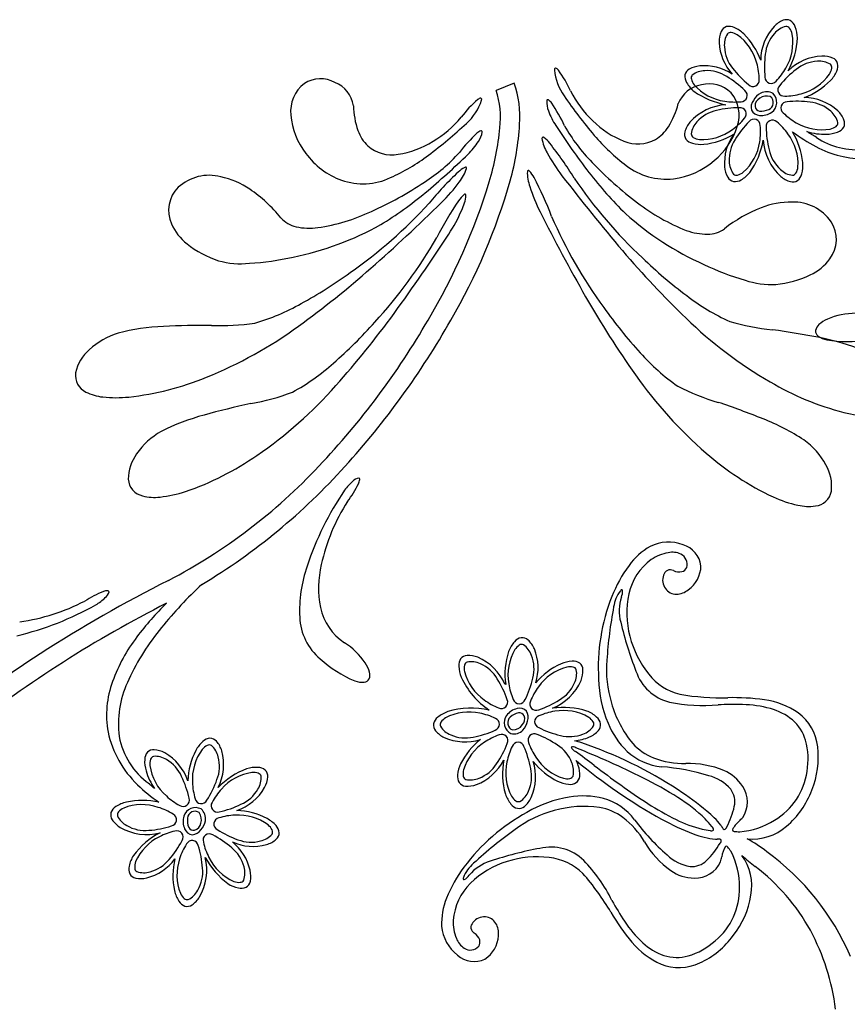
# Model space of a CAD drawing. Extents: x -4 to 4, y -4.07 to 4.07.
# Tile 14 of 40: x 0.73 to 1.71, y -2.62 to -1.45. Entities that reach past the tile are written whole.
import ezdxf

# ---------------------------------------------------------------- set-up
doc = ezdxf.new("R2010")
doc.units = 0

msp = doc.modelspace()

# ---------------------------------------------------------------- linework, layer by layer
at = {"color": 7, "linetype": 'CONTINUOUS'}
msp.add_line((1.310657, -1.527051), (1.289372, -1.535869), dxfattribs=at)
for centre, radius, start, end in [((1.640433, -1.480769), 0.030065, 111.928588, 136.888093), ((1.633075, -1.462417), 0.010294, 63.140425, 112.08258), ((1.630502, -1.465004), 0.01381, 19.309156, 58.461531), ((1.583601, -1.477931), 0.030065, 156.928957, 181.888461), ((1.565422, -1.470158), 0.010294, 108.137682, 157.080056), ((1.565432, -1.473807), 0.01381, 64.308882, 103.46059), ((1.55482, -1.498111), 0.040325, 46.485327, 65.69162), ((1.662985, -1.500964), 0.060334, 137.52372, 179.148254), ((1.605813, -1.474685), 0.040323, 1.483752, 20.690728), ((1.612515, -1.47665), 0.059006, 182.206595, 222.445498), ((1.523151, -1.529162), 0.084662, 20.099775, 45.411842), ((1.555695, -1.469564), 0.090519, 331.612265, 357.418442), ((1.678019, -1.555824), 0.060751, 92.623057, 134.643432), ((1.67623, -1.525185), 0.030065, 66.930156, 91.889886), ((1.684003, -1.507006), 0.010294, 18.13988, 67.083348), ((1.360425, -1.511319), 0.00196, 108.813378, 192.518395), ((1.422613, -1.50522), 0.064433, 185.811489, 215.111833), ((1.358468, -1.514908), 0.005603, 31.807363, 76.322286), ((1.258276, -1.589748), 0.13064, 24.050865, 36.546595), ((1.523086, -1.519666), 0.010293, 119.167673, 168.111579), ((1.532793, -1.536891), 0.030065, 94.362178, 119.321456), ((1.535996, -1.567003), 0.06034, 56.87089, 95.220012), ((1.65605, -1.496404), 0.040324, 316.485213, 335.691734), ((1.680354, -1.507016), 0.013811, 334.308388, 373.460319), ((1.081679, -1.558259), 0.036136, 61.987084, 122.113184), ((1.086147, -1.558681), 0.034658, 7.705694, 68.851949), ((1.526715, -1.519278), 0.01381, 172.791394, 211.942879), ((1.625003, -1.464742), 0.084655, 290.098823, 315.41338), ((1.087829, -1.560584), 0.041564, 127.597225, 186.126303), ((1.195089, -1.567916), 0.09958, 352.999417, 378.772782), ((1.200361, -1.567007), 0.11731, 355.522633, 379.913531), ((1.494634, -1.476307), 0.131631, 207.215085, 226.445501), ((1.537649, -1.563571), 0.034658, 98.432657, 159.579338), ((1.54972, -1.506082), 0.040326, 210.560278, 229.765889), ((1.579128, -1.457791), 0.096583, 234.958763, 259.449358), ((1.542101, -1.564144), 0.036137, 45.171715, 105.297602), ((1.609687, -1.552742), 0.015284, 59.426288, 117.362358), ((1.352902, -1.645706), 0.130637, 130.737595, 143.233554), ((1.211206, -1.527082), 0.064431, 312.172195, 341.473215), ((1.271643, -1.550651), 0.005603, 90.961042, 135.475303), ((1.270524, -1.546719), 0.00196, 334.766479, 418.472296), ((1.375006, -1.549798), 0.025619, 176.255608, 203.409333), ((1.350667, -1.548207), 0.001228, 58.805305, 176.188263), ((1.344816, -1.557928), 0.012574, 33.450759, 58.942797), ((1.854667, -1.208322), 0.588661, 214.563425, 220.291581), ((1.53559, -1.565058), 0.041565, 341.157801, 399.686665), ((1.604766, -1.555664), 0.013433, 142.922596, 195.080497), ((1.613816, -1.559224), 0.022949, 119.077782, 149.465963), ((1.606122, -1.554213), 0.010126, 116.886664, 182.647556), ((1.609807, -1.556555), 0.014059, 72.252547, 126.004855), ((1.608871, -1.550214), 0.008772, 291.767362, 413.473465), ((1.607056, -1.549901), 0.014654, 306.180483, 404.759704), ((1.653195, -1.604573), 0.060338, 47.525672, 89.147102), ((1.216271, -1.551476), 0.095812, 181.529728, 199.34916), ((1.426689, -1.533757), 0.079633, 199.223577, 213.341249), ((1.219508, -1.645575), 0.165489, 24.245446, 34.855455), ((1.412303, -1.527901), 0.095813, 327.935048, 345.75448), ((1.565854, -1.615569), 0.062982, 94.016092, 138.084701), ((1.601944, -1.554084), 0.011347, 206.567595, 266.720415), ((1.602388, -1.553996), 0.006418, 186.121255, 260.346803), ((1.60302, -1.538972), 0.021419, 265.42589, 295.153374), ((1.673393, -1.582018), 0.030065, 21.930444, 46.889948), ((1.131757, -1.557794), 0.085561, 184.844515, 217.85841), ((1.147318, -1.48303), 0.131624, 300.83898, 320.070079), ((1.479349, -1.496553), 0.106465, 224.898815, 248.802192), ((1.603604, -1.544408), 0.021131, 263.725726, 304.943519), ((1.691744, -1.574659), 0.010294, 333.140097, 382.082908), ((1.170253, -1.567642), 0.047038, 199.341756, 226.040474), ((0.855031, -1.142281), 0.588767, 306.993194, 312.720205), ((1.275491, -1.595621), 0.012574, 108.340866, 133.832905), ((1.271924, -1.58485), 0.001228, 351.098898, 468.480811), ((0.971735, -1.550031), 0.323587, 343.1294, 354.676636), ((1.002521, -1.557652), 0.315336, 344.342178, 356.634302), ((2.122244, -1.080094), 0.910059, 213.133583, 217.416058), ((1.543091, -1.481005), 0.19788, 209.225046, 225.00727), ((1.453633, -1.553799), 0.047038, 301.243505, 327.942223), ((1.541802, -1.593074), 0.030064, 139.364361, 164.323413), ((1.493352, -1.552666), 0.085563, 309.425742, 342.439412), ((1.562767, -1.630633), 0.090187, 5.953983, 30.575078), ((1.775018, -1.403633), 0.225664, 233.382097, 241.699395), ((0.940902, -2.769295), 1.384535, 58.294231, 58.836706), ((1.678718, -1.514368), 0.073361, 253.082368, 271.407429), ((1.689157, -1.572085), 0.013811, 289.3076, 328.459976), ((1.157768, -1.50614), 0.106463, 278.482334, 302.385937), ((1.378433, -1.708696), 0.165486, 132.429488, 143.039497), ((1.200946, -1.554022), 0.079633, 313.944825, 328.062269), ((1.247832, -1.581044), 0.025618, 323.873523, 351.027474), ((1.345032, -1.59246), 0.001293, 34.473685, 184.626082), ((1.389522, -1.585405), 0.046335, 188.888407, 211.669738), ((1.327707, -1.617716), 0.031836, 37.749322, 54.71403), ((1.585531, -1.436158), 0.236037, 220.354444, 233.022687), ((1.457547, -1.555747), 0.043406, 247.380835, 298.158646), ((1.522759, -1.587758), 0.010293, 164.16811, 213.109827), ((1.525051, -1.584918), 0.013811, 217.789565, 256.941495), ((1.52661, -1.515104), 0.084853, 275.903024, 301.416792), ((1.618458, -1.621901), 0.058734, 144.167039, 184.107249), ((1.518262, -1.581048), 0.0884, 324.053622, 351.230848), ((1.668856, -1.590557), 0.063351, 183.590879, 227.987746), ((1.717629, -1.517308), 0.088862, 236.47842, 275.345413), ((1.679475, -1.547396), 0.040324, 271.484982, 290.69173), ((1.166006, -1.56868), 0.043406, 229.125868, 279.903679), ((1.04378, -1.845821), 0.396038, 31.359974, 38.695453), ((1.531986, -1.559321), 0.040325, 255.560196, 274.76649), ((1.727194, -1.490924), 0.126136, 242.027523, 270.027848), ((1.137807, -1.556411), 0.091225, 216.212507, 249.956007), ((1.067495, -1.42387), 0.236017, 294.261324, 306.93048), ((1.099013, -1.476944), 0.197876, 302.277245, 318.059697), ((0.622251, -0.958312), 0.91015, 309.868222, 314.15024), ((1.513011, -1.524058), 0.184077, 207.737719, 217.739333), ((1.487755, -1.549986), 0.091226, 277.328766, 311.072265), ((1.266855, -1.655274), 0.031836, 117.169915, 134.134623), ((1.210222, -1.614561), 0.046333, 320.215116, 342.997128), ((1.253269, -1.627825), 0.001293, 347.268227, 497.41875), ((1.327733, -1.631793), 0.001293, 23.745538, 173.899519), ((1.306012, -1.653385), 0.031836, 27.027266, 43.991747), ((1.709084, -1.331481), 0.421145, 223.418884, 233.199291), ((1.490976, -1.563427), 0.077498, 232.272227, 276.234394), ((1.589851, -1.623821), 0.030064, 184.361725, 209.321909), ((1.612286, -1.624629), 0.040321, 345.559691, 364.767577), ((0.94992, -1.690845), 0.05456, 75.523154, 132.331791), ((0.942585, -1.734128), 0.098372, 55.803077, 77.689067), ((1.131707, -1.568812), 0.077498, 251.050221, 295.012167), ((1.515725, -1.921166), 0.396023, 133.188742, 140.52445), ((0.60942, -1.443214), 0.724747, 329.802517, 344.018362), ((1.372758, -1.63314), 0.046334, 178.164409, 200.94574), ((0.984603, -1.824671), 0.396033, 20.636053, 27.971532), ((3.159416, -0.261863), 2.258632, 217.496652, 220.390393), ((1.847108, -1.323538), 0.562432, 214.205623, 226.884147), ((1.761984, -1.353736), 0.457662, 217.610682, 225.752652), ((1.572627, -1.633528), 0.010293, 209.167892, 258.11136), ((1.57224, -1.629898), 0.013811, 262.790677, 301.941717), ((1.559045, -1.606895), 0.040324, 300.559263, 319.765556), ((1.646035, -1.614814), 0.030063, 229.362493, 254.322677), ((1.640719, -1.633855), 0.010294, 254.170021, 303.111519), ((1.63788, -1.631563), 0.01381, 307.789342, 346.941718), ((0.940261, -1.677966), 0.038564, 134.609542, 204.118125), ((0.902278, -1.793843), 0.170418, 39.017507, 55.878276), ((0.970009, -1.29456), 0.421129, 294.085058, 303.865694), ((0.559378, -1.422186), 0.755304, 329.318841, 342.926618), ((1.096634, -1.536397), 0.184071, 314.144524, 324.146367), ((1.5055, -1.59584), 0.184072, 197.015057, 207.0169), ((0.913513, -1.304632), 0.457638, 301.531844, 309.674043), ((1.572076, -1.889738), 0.396039, 145.655528, 152.991007), ((1.271661, -1.683831), 0.031836, 129.636037, 146.600518), ((1.207576, -1.656303), 0.046333, 332.680765, 355.462777), ((1.252471, -1.659963), 0.001293, 359.73362, 509.884719), ((0.79419, -1.29072), 0.562426, 305.00011, 317.678634), ((-0.354973, -0.05455), 2.258445, 311.493823, 314.387793), ((1.079796, -1.604503), 0.184068, 326.610631, 336.612703), ((1.596239, -1.489945), 0.226707, 232.044838, 248.878481), ((1.66525, -1.833441), 0.17042, 111.406289, 128.267059), ((1.639073, -1.766318), 0.098374, 89.594787, 111.480778), ((1.641446, -1.722481), 0.05456, 34.952488, 91.761341), ((1.059691, -1.664808), 0.03314, 221.011192, 257.89769), ((1.045202, -1.473969), 0.2267, 278.405981, 295.239853), ((3.357844, -0.662129), 2.258436, 206.772944, 209.666915), ((1.871074, -1.46099), 0.562427, 203.482196, 216.16072), ((1.681331, -1.415502), 0.357443, 228.105939, 245.892795), ((0.961578, -1.668554), 0.061866, 204.006326, 232.107569), ((0.978584, -1.382626), 0.357431, 281.39161, 299.178922), ((1.068445, -1.625007), 0.073892, 257.731483, 277.69767), ((1.540097, -1.672921), 0.03314, 269.386762, 306.273706), ((1.653703, -1.712044), 0.038565, 323.166616, 392.674781), ((0.731448, -1.429906), 0.562425, 317.466475, 330.144999), ((-0.657322, -0.47105), 2.258263, 323.960108, 326.854308), ((1.540319, -1.632169), 0.073892, 249.586873, 269.55306), ((0.999853, -1.619991), 0.123699, 231.932094, 251.565028), ((0.975488, -1.40453), 0.336651, 273.745256, 282.644544), ((2.32246, -0.970337), 1.162084, 220.525177, 225.943202), ((1.847544, -1.334936), 0.554469, 226.046179, 233.160029), ((1.634981, -1.69817), 0.061867, 295.176532, 323.277775), ((0.987538, -1.639597), 0.101353, 254.66588, 275.62836), ((0.373468, -0.873959), 1.162068, 305.94112, 311.359145), ((1.679532, -1.437541), 0.336671, 244.640225, 253.539056), ((0.792137, -1.301926), 0.554484, 298.724426, 305.838047), ((1.608333, -1.642374), 0.1237, 275.719683, 295.352617), ((1.616033, -1.664208), 0.101356, 251.655213, 272.617239), ((2.403799, -1.202438), 1.162023, 209.801439, 215.219694), ((1.67468, -1.57024), 0.26252, 232.562347, 245.553411), ((0.930059, -1.559286), 0.262523, 286.330991, 299.321827), ((1.869382, -1.472267), 0.554466, 215.322972, 222.436822), ((0.230678, -1.113788), 1.162069, 318.407438, 323.825463), ((1.867375, -1.442166), 0.506552, 225.824486, 239.957227), ((1.715714, -1.886096), 0.086522, 90.283552, 113.205342), ((0.906131, -2.068237), 0.253279, 92.363961, 104.659514), ((0.946953, -2.803227), 0.989383, 89.679726, 92.97034), ((0.757376, -1.405294), 0.506553, 291.92711, 306.059851), ((0.964231, -1.541165), 0.272947, 267.533383, 278.35195), ((0.413612, -1.347615), 0.918774, 316.476366, 329.957846), ((0.731864, -1.441291), 0.554481, 311.190681, 318.304303), ((0.398686, -1.33318), 0.962291, 317.704713, 330.451095), ((1.643411, -1.547469), 0.272952, 253.532516, 264.350855), ((1.679471, -1.822236), 0.012084, 130.14108, 169.032565), ((1.696345, -1.840258), 0.036762, 113.608915, 132.137999), ((0.86618, -1.905076), 0.08536, 106.432607, 133.115499), ((1.48235, -2.799346), 0.989394, 78.914213, 82.204828), ((1.674742, -1.820638), 0.007169, 174.383247, 232.308144), ((1.685445, -1.806824), 0.024644, 232.254295, 259.350392), ((1.626521, -2.077469), 0.253279, 67.224717, 79.520498), ((1.705688, -1.686906), 0.146255, 260.238347, 279.218409), ((0.839927, -1.880143), 0.049262, 130.64472, 168.151487), ((1.655751, -1.671302), 0.262511, 221.838953, 234.830246), ((0.922087, -1.662809), 0.262523, 298.797281, 311.788116), ((0.812836, -1.873316), 0.021376, 171.154341, 245.415521), ((0.818136, -1.564754), 0.335953, 276.266741, 292.469752), ((1.868915, -1.581315), 0.506549, 215.101077, 229.233818), ((0.720245, -1.549741), 0.506532, 304.393419, 318.526617), ((1.629273, -1.643102), 0.272955, 242.808999, 253.627338), ((1.784717, -1.591445), 0.335962, 239.414423, 255.617206), ((0.829484, -1.842444), 0.056422, 243.083616, 264.322881), ((0.839875, -1.754089), 0.145381, 263.692474, 275.895472), ((0.95154, -1.637739), 0.272947, 279.999995, 290.818563), ((1.207099, -2.873767), 0.989374, 102.145686, 105.436301), ((1.238094, -2.843138), 0.989379, 68.190848, 71.481463), ((1.008591, -2.16493), 0.253285, 104.830484, 117.125808), ((1.736461, -1.775823), 0.145379, 255.989401, 268.192627), ((1.514061, -2.160705), 0.253278, 56.501587, 68.797139), ((0.934358, -2.014234), 0.085359, 118.898939, 145.582057), ((1.604556, -2.019186), 0.085361, 28.045159, 54.727825), ((0.903343, -1.995557), 0.049262, 143.111998, 180.618542), ((0.813985, -1.692312), 0.335949, 288.732935, 304.936174), ((1.75993, -1.7126), 0.335967, 228.69116, 244.893487), ((0.592734, -1.524327), 0.667218, 297.585578, 316.886768), ((0.564759, -1.491553), 0.732891, 300.886794, 318.125905), ((1.637455, -2.004066), 0.049262, 353.009184, 390.515728), ((0.875416, -1.994739), 0.021375, 183.6201, 257.881074), ((1.158449, -2.043319), 0.059278, 130.908039, 144.543449), ((1.008438, -1.942652), 0.131875, 322.846615, 333.630424), ((1.128872, -2.007017), 0.012554, 99.207884, 137.399004), ((1.114403, -1.995074), 0.013652, 333.218624, 354.576039), ((1.126572, -1.996051), 0.001456, 347.569125, 438.48105), ((0.885008, -1.961002), 0.056421, 255.549813, 276.789305), ((0.876082, -1.872489), 0.145377, 276.158341, 288.361567), ((1.411901, -2.214021), 0.364838, 145.796366, 161.596381), ((1.665299, -2.006353), 0.021376, 275.745958, 350.006726), ((1.308468, -2.146957), 0.231377, 147.399878, 167.526406), ((1.678205, -1.884783), 0.145379, 245.266218, 257.469445), ((1.65951, -1.97176), 0.056421, 256.838932, 278.078197), ((1.49363, -2.118914), 0.048495, 69.285207, 116.605779), ((1.502379, -2.102131), 0.029786, 6.745044, 73.610139), ((1.510259, -2.143428), 0.077957, 119.46568, 144.421787), ((1.500663, -2.129709), 0.047362, 98.984821, 125.494738), ((1.49825, -2.105429), 0.023047, 64.617549, 102.488765), ((1.50249, -2.096524), 0.013183, 342.470282, 424.675173), ((1.198725, -2.124708), 0.119434, 166.576633, 191.192745), ((1.512973, -2.146177), 0.067919, 125.883475, 167.57629), ((1.218453, -2.151823), 0.16166, 160.867862, 182.676636), ((1.575874, -2.193427), 0.160432, 143.532591, 158.621482), ((1.495626, -2.111302), 0.008134, 62.641233, 167.484588), ((1.506118, -2.09113), 0.014603, 242.451801, 283.002584), ((1.50715, -2.097015), 0.008643, 285.11561, 336.261685), ((1.496623, -2.097974), 0.035342, 305.085059, 358.932534), ((1.632089, -3.569228), 1.62672, 116.679053, 122.853356), ((1.280907, -2.485294), 0.498615, 132.97943, 140.998939), ((1.503676, -2.115442), 0.017046, 159.740102, 216.053077), ((0.872854, -2.251719), 0.131876, 111.41885, 122.202431), ((0.829773, -2.141623), 0.013652, 90.476619, 111.833579), ((0.819122, -2.126178), 0.012554, 307.651121, 345.841573), ((0.829849, -2.129415), 0.001456, 6.562896, 97.475796), ((1.549528, -2.154273), 0.10536, 167.553135, 195.175203), ((1.502972, -2.115726), 0.016311, 216.700696, 269.807357), ((1.501905, -2.107593), 0.024465, 272.372831, 307.913142), ((1.531709, -3.395907), 1.403609, 116.773173, 128.2628), ((0.695198, -1.935167), 0.231386, 277.524156, 297.649775), ((0.785505, -2.093575), 0.059283, 300.506765, 314.141262), ((1.121204, -2.374432), 0.320697, 133.749451, 143.246859), ((1.638759, -2.219099), 0.22835, 158.375105, 183.383979), ((0.637315, -1.826351), 0.364829, 283.453479, 299.253722), ((1.146498, -2.133958), 0.066414, 192.110533, 236.646196), ((1.125168, -2.156436), 0.068262, 182.464814, 229.978995), ((1.115273, -2.354556), 0.287629, 140.473333, 154.958099), ((1.024629, -2.304323), 0.201375, 142.787514, 159.911765), ((1.063074, -2.262139), 0.086525, 34.248173, 57.169735), ((1.341545, -2.214873), 0.040326, 138.763128, 157.968511), ((1.321822, -2.197142), 0.013811, 100.993351, 140.143946), ((1.320321, -2.193814), 0.010293, 47.371072, 96.315853), ((1.30699, -2.208414), 0.030063, 22.561978, 47.522388), ((1.560224, -2.153762), 0.11584, 194.03445, 218.976516), ((1.385377, -2.226243), 0.085427, 161.930543, 188.395685), ((1.280417, -2.219177), 0.058732, 342.368905, 382.311561), ((1.402374, -3.213945), 1.203642, 122.842061, 130.027576), ((1.178691, -2.099621), 0.146258, 228.234654, 247.214489), ((1.104062, -2.233918), 0.036763, 15.314572, 33.843429), ((1.258946, -2.216064), 0.01381, 145.992019, 185.143504), ((1.255533, -2.214774), 0.010293, 92.371235, 141.313827), ((1.256431, -2.234524), 0.030064, 67.563995, 92.523953), ((1.243366, -2.263406), 0.061755, 23.594902, 66.586732), ((1.382108, -2.251615), 0.040326, 93.761983, 112.967822), ((1.3807, -2.225131), 0.01381, 55.993005, 95.145381), ((1.38199, -2.221717), 0.010293, 2.371235, 51.313827), ((1.127983, -2.227804), 0.012084, 338.419949, 377.311434), ((1.285428, -2.214658), 0.040323, 183.761036, 202.967785), ((1.401017, -2.291926), 0.084836, 114.103, 139.621748), ((1.362238, -2.222616), 0.030066, 337.566659, 362.525031), ((0.943711, -2.275146), 0.115359, 159.71782, 190.046327), ((0.964538, -2.286468), 0.122261, 153.966665, 184.589224), ((1.131238, -2.2116), 0.024643, 248.102533, 275.198631), ((1.132828, -2.229002), 0.007169, 275.145397, 333.070939), ((1.333788, -2.19119), 0.094047, 204.635204, 236.155497), ((1.332364, -2.208759), 0.062983, 292.217569, 336.285736), ((1.550655, -2.229836), 0.139875, 181.123063, 203.05311), ((1.522338, -2.186444), 0.065849, 217.604528, 256.566588), ((1.300406, -2.238877), 0.000487, 19.284682, 157.151236), ((1.556131, -1.962443), 0.292201, 260.328192, 271.463451), ((1.569874, -2.534524), 0.280045, 82.378826, 91.28498), ((1.593377, -2.351359), 0.095386, 55.720003, 81.780271), ((1.245724, -2.309014), 0.040326, 109.688513, 128.894351), ((1.25983, -2.356444), 0.089775, 76.091443, 107.965839), ((1.318731, -2.288151), 0.02113, 101.928152, 143.145945), ((1.317286, -2.278441), 0.011346, 44.76475, 104.921205), ((1.316891, -2.278663), 0.006417, 24.316585, 98.550373), ((1.314112, -2.277823), 0.013432, 341.123027, 393.284843), ((1.369038, -2.362797), 0.096591, 73.160594, 97.649831), ((1.381894, -2.307726), 0.040322, 48.76175, 67.968499), ((1.228814, -2.288584), 0.013811, 127.511039, 166.661857), ((1.313735, -2.284012), 0.014654, 144.379073, 242.96208), ((1.311913, -2.284282), 0.008771, 129.964746, 251.672894), ((1.320985, -2.293134), 0.02142, 103.629098, 133.35568), ((1.313276, -2.279624), 0.010126, 315.088678, 380.848095), ((1.3044, -2.277266), 0.022952, 317.280519, 347.665548), ((1.399623, -2.288006), 0.01381, 10.992285, 50.14466), ((1.613805, -2.31837), 0.056648, 5.898175, 53.999129), ((0.948341, -2.269874), 0.120917, 192.123988, 226.450766), ((1.225552, -2.286947), 0.010293, 171.340347, 220.283596), ((1.240686, -2.274224), 0.030065, 220.132095, 245.092052), ((1.31035, -2.282136), 0.015284, 257.625011, 315.562799), ((1.309045, -2.278551), 0.014058, 270.448713, 324.205573), ((1.388348, -2.273174), 0.030064, 292.563866, 317.523144), ((1.402949, -2.286505), 0.010294, 317.370025, 366.31218), ((1.51054, -2.249026), 0.095469, 201.883092, 226.298235), ((0.929262, -2.285011), 0.08732, 187.39522, 231.804003), ((0.969468, -2.336173), 0.040321, 132.309276, 151.516935), ((0.951867, -2.316341), 0.01381, 94.539014, 133.692279), ((0.950748, -2.312868), 0.010294, 40.917527, 89.859244), ((0.935861, -2.325877), 0.030065, 16.110227, 41.069731), ((1.252827, -2.246488), 0.060339, 245.728115, 287.349102), ((1.323287, -2.370514), 0.084653, 128.301346, 153.616582), ((1.377815, -2.252626), 0.053113, 274.782331, 294.551989), ((1.360765, -2.398033), 0.09494, 71.480201, 76.925026), ((0.884015, -2.326412), 0.010294, 85.91526, 134.857852), ((0.882688, -2.346139), 0.030066, 61.112247, 86.071072), ((1.009177, -2.35592), 0.084655, 152.586733, 177.901064), ((0.906171, -2.333644), 0.060749, 333.355276, 375.377645), ((1.228192, -2.785959), 0.504893, 56.778361, 71.197612), ((1.491834, -2.266766), 0.069731, 227.339089, 264.716223), ((1.566879, -2.324854), 0.104004, 337.993329, 366.794823), ((0.913735, -2.329655), 0.040325, 177.308383, 196.514904), ((0.887262, -2.328077), 0.01381, 139.539802, 178.692622), ((0.867477, -2.372317), 0.060339, 18.852872, 60.474302), ((1.244473, -2.300553), 0.060751, 290.825285, 332.846545), ((1.387619, -2.344285), 0.090518, 169.814528, 195.62161), ((1.275891, -2.347971), 0.060335, 335.725944, 377.350034), ((1.399917, -2.277509), 0.084656, 218.300802, 243.61468), ((1.813518, -1.812434), 0.671545, 230.282502, 240.753919), ((1.344344, -2.348628), 0.044611, 18.155649, 26.119077), ((0.945382, -2.320168), 0.073363, 196.592815, 214.917649), ((1.026011, -2.423332), 0.090526, 110.582057, 136.386423), ((1.00565, -2.377243), 0.040323, 87.309272, 106.516248), ((1.007227, -2.350771), 0.01381, 49.538023, 88.691289), ((1.008892, -2.347524), 0.010294, 355.915479, 404.857634), ((1.283901, -2.350138), 0.040321, 154.683951, 173.891837), ((1.358498, -2.345055), 0.030065, 355.130436, 380.089941), ((1.463584, -2.602745), 0.267436, 73.121463, 85.318291), ((-0.022087, -3.411931), 1.387528, 49.163257, 49.704587), ((0.989165, -2.346197), 0.030066, 331.111312, 356.06991), ((1.257501, -2.347648), 0.013811, 172.510695, 211.663516), ((1.379537, -2.316893), 0.040326, 244.686769, 263.892607), ((1.378196, -2.346761), 0.010293, 306.342432, 355.286119), ((1.528097, -2.397366), 0.052216, 41.597458, 75.429756), ((1.020982, -2.194322), 0.225724, 226.299716, 234.614955), ((0.96299, -2.330991), 0.060333, 288.85155, 330.476527), ((1.254038, -2.348797), 0.010294, 216.342462, 265.284398), ((1.255743, -2.3291), 0.030065, 265.132003, 290.09196), ((1.377047, -2.343297), 0.013811, 262.508801, 301.660509), ((1.309218, -2.663211), 0.357814, 50.030244, 56.863605), ((1.546609, -2.377722), 0.025444, 347.742642, 396.183741), ((1.565649, -2.327357), 0.104244, 310.429548, 339.521997), ((0.870634, -2.466366), 0.09018, 77.422615, 102.045296), ((1.338411, -2.355078), 0.040322, 199.685065, 218.892724), ((1.303624, -2.360113), 0.030065, 310.132586, 335.092317), ((1.397524, -2.510457), 0.139866, 98.823801, 120.755437), ((1.392638, -2.466266), 0.095468, 75.578927, 99.994524), ((1.397822, -2.441016), 0.069734, 37.161213, 74.537901), ((0.846541, -2.395224), 0.013811, 121.058258, 160.209743), ((0.861046, -2.417424), 0.040323, 103.232992, 122.43974), ((0.933731, -2.399304), 0.014654, 63.240675, 161.819138), ((0.930217, -2.397679), 0.015284, 350.637354, 408.575572), ((0.979382, -2.472697), 0.084666, 62.588724, 87.899659), ((1.317983, -2.371985), 0.013811, 217.509815, 256.663081), ((1.316346, -2.375247), 0.010294, 261.343153, 310.285964), ((1.482009, -2.363993), 0.091487, 331.670347, 347.930138), ((0.843483, -2.393231), 0.010293, 164.889407, 213.832656), ((0.85995, -2.382291), 0.030063, 213.678166, 238.638802), ((0.940021, -2.40089), 0.02113, 163.055704, 204.27505), ((0.945372, -2.399765), 0.021419, 172.84611, 202.573143), ((0.932872, -2.397673), 0.008771, 54.522606, 176.240977), ((0.926553, -2.398743), 0.014059, 341.994928, 395.747669), ((0.922774, -2.395756), 0.02295, 318.535527, 348.923258), ((0.999128, -2.432979), 0.040324, 42.308266, 61.514787), ((1.434934, -2.590956), 0.228352, 118.492702, 143.501803), ((1.668211, -2.239598), 0.267433, 216.558611, 228.755667), ((1.6228, -2.149934), 0.283892, 241.060195, 249.394888), ((1.475861, -2.468586), 0.101644, 38.416796, 51.546067), ((0.875968, -2.353095), 0.063349, 240.011493, 284.409904), ((0.931332, -2.405458), 0.011347, 201.282191, 261.433515), ((0.931279, -2.405009), 0.006418, 207.652991, 281.878951), ((0.928959, -2.403263), 0.013433, 272.91621, 325.077808), ((0.929918, -2.401525), 0.010126, 285.35608, 351.112756), ((1.018963, -2.415376), 0.013811, 4.539792, 43.6915), ((1.518964, -2.429703), 0.043866, 30.997065, 33.601849), ((1.563751, -2.403886), 0.007876, 204.181557, 235.426107), ((1.559269, -2.407086), 0.003285, 270.219336, 354.375692), ((1.592669, -2.359762), 0.062056, 264.467631, 310.842885), ((0.931552, -2.493382), 0.088406, 116.770024, 143.945443), ((1.009426, -2.39937), 0.030065, 286.111596, 311.071327), ((1.022437, -2.414258), 0.010293, 310.917969, 359.86078), ((1.556833, -2.330364), 0.091806, 248.30218, 265.227456), ((1.550521, -2.378028), 0.043844, 268.266329, 270.872945), ((1.552244, -2.42967), 0.007874, 66.450579, 97.698728), ((1.552593, -2.424176), 0.003286, 307.506469, 391.650446), ((1.49518, -2.584965), 0.18731, 52.26772, 60.755987), ((1.00171, -2.371474), 0.059008, 245.555825, 285.792728), ((0.939432, -2.472167), 0.060332, 12.777345, 51.131814), ((1.4752, -2.381326), 0.091485, 313.947145, 330.207165), ((0.894363, -2.462578), 0.040324, 148.234444, 167.440737), ((0.861731, -2.410708), 0.058736, 283.892974, 323.83185), ((0.991673, -2.465059), 0.084842, 166.581991, 192.098929), ((0.884006, -2.458781), 0.062986, 329.916229, 373.981967), ((1.02997, -2.397396), 0.096592, 208.551775, 233.040104), ((1.337979, -2.558768), 0.115841, 82.900944, 107.843236), ((1.345724, -2.509334), 0.065847, 45.309592, 84.272766), ((1.527877, -2.402839), 0.052215, 226.447848, 260.280594), ((1.723437, -2.286348), 0.210796, 227.248022, 232.843104), ((1.529499, -2.477675), 0.062612, 350.154841, 395.703223), ((1.435135, -2.678114), 0.297877, 23.166297, 54.098558), ((0.868407, -2.457137), 0.013811, 166.057232, 205.208495), ((1.379922, -2.551109), 0.160429, 143.255829, 158.345176), ((1.332764, -2.549417), 0.105363, 106.701935, 134.323777), ((1.520973, -2.428933), 0.025444, 265.693247, 314.134127), ((1.451363, -2.645746), 0.239971, 28.888246, 52.899754), ((0.864837, -2.45789), 0.010294, 209.888443, 258.831035), ((0.868745, -2.438509), 0.030065, 258.678318, 283.638049), ((0.969054, -2.465912), 0.030064, 348.677449, 373.637406), ((1.173348, -2.656335), 0.292209, 30.414182, 41.54944), ((0.993122, -2.440296), 0.040322, 238.233131, 257.439879), ((0.987681, -2.46625), 0.01381, 256.056787, 295.20894), ((0.988434, -2.469821), 0.010293, 299.88875, 348.831998), ((1.306583, -2.52265), 0.06792, 134.301169, 175.993984), ((0.947968, -2.473612), 0.040323, 193.232878, 212.439854), ((0.912835, -2.474706), 0.030065, 303.677543, 328.636821), ((1.302814, -2.521796), 0.077955, 157.455665, 182.412678), ((1.48748, -2.471322), 0.105103, 321.993558, 350.659692), ((0.925768, -2.488117), 0.01381, 211.056732, 250.209552), ((0.923776, -2.491174), 0.010293, 254.888153, 303.830307), ((1.275573, -2.530986), 0.017045, 85.820776, 142.136122), ((1.275444, -2.530239), 0.016311, 32.069236, 85.176115), ((1.666419, -2.365877), 0.280054, 210.59244, 219.498365), ((1.273215, -2.520624), 0.048492, 185.269743, 232.593169), ((1.2861, -2.520891), 0.047365, 176.384886, 202.893446), ((1.267807, -2.526336), 0.008135, 134.395692, 239.236649), ((1.267974, -2.533627), 0.024464, 353.963615, 389.504373), ((1.264205, -2.531667), 0.023046, 199.387456, 237.258895), ((1.256219, -2.545898), 0.014602, 18.873238, 59.424243), ((1.257015, -2.534221), 0.035343, 302.943544, 356.790803), ((1.487097, -2.474451), 0.103514, 294.802869, 323.489083), ((1.429192, -2.655312), 0.264016, 6.959876, 28.381586), ((1.258882, -2.539969), 0.013184, 237.202122, 319.4042), ((1.26176, -2.543667), 0.008643, 325.614294, 376.760368), ((1.523284, -2.482569), 0.095388, 220.097123, 246.157165), ((1.263584, -2.536916), 0.029786, 228.267206, 295.133352), ((1.506044, -2.51746), 0.05653, 247.845411, 295.657116)]:
    msp.add_arc(centre, radius, start, end, dxfattribs=at)
at = {"color": 2, "linetype": 'CONTINUOUS'}
for centre, radius, start, end in [((1.567119, -1.472656), 0.00532, 82.010978, 136.397671), ((1.565082, -1.485746), 0.018566, 57.830319, 81.399491), ((1.638416, -1.484524), 0.025194, 103.867326, 140.46951), ((1.632507, -1.465383), 0.00532, 37.007926, 91.396784), ((1.621811, -1.473198), 0.018567, 12.830551, 36.398362), ((1.584828, -1.482013), 0.02519, 148.863951, 185.469038), ((1.540722, -1.518404), 0.059269, 14.304061, 54.704699), ((1.650381, -1.496996), 0.042408, 137.761946, 174.627453), ((1.581491, -1.479067), 0.059271, 329.305331, 369.704857), ((1.602109, -1.482373), 0.042406, 182.758518, 219.626928), ((1.716337, -1.5083), 0.10925, 171.962697, 186.246575), ((1.671789, -1.543694), 0.042407, 92.759573, 129.626867), ((1.672148, -1.526411), 0.02519, 58.865242, 95.470106), ((1.536984, -1.537666), 0.025191, 90.780619, 127.385483), ((1.539223, -1.554806), 0.042407, 56.62512, 93.491074), ((1.656734, -1.44373), 0.109242, 216.963509, 231.248528), ((1.528509, -1.523616), 0.072419, 0.541147, 15.912743), ((1.569145, -1.474096), 0.072453, 315.544661, 330.909185), ((1.71043, -1.598318), 0.109242, 126.963509, 141.248528), ((1.668414, -1.506665), 0.018567, 327.833397, 351.400754), ((1.681504, -1.508702), 0.00532, 352.011844, 406.396805), ((1.525755, -1.52108), 0.005319, 139.857038, 194.245679), ((1.538546, -1.517629), 0.018568, 194.852848, 218.419525), ((1.506758, -1.613318), 0.109247, 45.004799, 59.288905), ((1.593627, -1.523804), 0.00735, 224.16813, 366.809973), ((1.615085, -1.520294), 0.00735, 179.166405, 321.809307), ((1.635756, -1.482306), 0.059269, 284.304384, 324.70591), ((1.568356, -1.48986), 0.059268, 221.546107, 261.946967), ((1.579484, -1.541861), 0.00735, 269.441214, 412.080183), ((1.630357, -1.53521), 0.00735, 134.169609, 276.806611), ((1.572206, -1.477138), 0.072432, 260.341162, 275.709793), ((1.633866, -1.556668), 0.00735, 89.169492, 231.816026), ((1.630545, -1.470081), 0.072431, 270.540593, 285.910136), ((1.645861, -1.657925), 0.109255, 81.963344, 96.246766), ((1.657165, -1.591964), 0.042407, 47.759972, 84.627266), ((1.559016, -1.601195), 0.042406, 101.624733, 138.492027), ((1.577432, -1.665516), 0.109236, 90.003626, 104.289102), ((1.578332, -1.563573), 0.00735, 314.438611, 457.082421), ((1.669639, -1.579998), 0.02519, 13.864036, 50.470017), ((1.545315, -1.59066), 0.025192, 135.781688, 172.384318), ((1.527428, -1.522967), 0.072416, 305.34145, 320.713275), ((1.666278, -1.649858), 0.109248, 135.004103, 149.287981), ((1.594822, -1.57713), 0.00735, 359.444814, 502.083934), ((1.616535, -1.578282), 0.00735, 44.443669, 187.082637), ((1.680026, -1.510784), 0.072386, 225.53612, 240.914333), ((1.533693, -1.534671), 0.059268, 266.545389, 306.946693), ((1.530128, -1.584408), 0.072403, 350.337588, 365.712151), ((1.718467, -1.579184), 0.109227, 180.002099, 194.288945), ((1.575892, -1.629214), 0.072462, 35.343798, 50.706269), ((1.675094, -1.523075), 0.059271, 239.305025, 279.70433), ((1.680962, -1.563394), 0.018567, 282.830891, 306.398022), ((1.688778, -1.574091), 0.00532, 307.005831, 361.391874), ((1.525645, -1.586871), 0.005319, 184.854356, 239.242997), ((1.532249, -1.575388), 0.018566, 239.851144, 263.418955), ((1.607765, -1.617391), 0.042406, 146.62445, 183.491744), ((1.587627, -1.622922), 0.059273, 356.546821, 396.944571), ((1.54282, -1.588258), 0.059268, 311.546523, 351.947827), ((1.654155, -1.597598), 0.042405, 191.624509, 228.49225), ((1.590627, -1.61963), 0.025191, 180.782365, 217.386781), ((1.64362, -1.6113), 0.025191, 225.781944, 262.385914), ((1.628351, -1.624366), 0.018563, 329.85205, 353.422582), ((1.574041, -1.630859), 0.00532, 229.857904, 284.244813), ((1.570591, -1.618068), 0.018567, 284.852714, 308.419618), ((1.639832, -1.630968), 0.005319, 274.849808, 329.237584), ((1.36278, -2.227509), 0.059272, 149.75005, 190.148689), ((1.327084, -2.207866), 0.018568, 123.052716, 146.619167), ((1.319811, -2.196792), 0.00532, 68.056626, 122.44267), ((1.307562, -2.21264), 0.025192, 18.983466, 55.587213), ((1.257277, -2.217239), 0.00532, 113.054566, 167.441475), ((1.259822, -2.237107), 0.025191, 63.984488, 100.587788), ((1.29198, -2.22012), 0.042406, 344.825874, 381.692274), ((1.270248, -2.219926), 0.018566, 168.053064, 191.621556), ((1.309383, -2.208575), 0.059274, 194.749551, 235.147301), ((1.254094, -2.253414), 0.042406, 29.826383, 66.694124), ((1.388189, -2.275568), 0.059274, 104.749132, 145.146881), ((1.376838, -2.236433), 0.018566, 78.052067, 101.619878), ((1.379525, -2.223462), 0.00532, 23.057992, 77.444901), ((1.359659, -2.226006), 0.02519, 333.980299, 370.585833), ((1.198735, -2.291004), 0.109246, 18.205722, 32.490056), ((1.226255, -2.207556), 0.109246, 333.205828, 347.490163), ((1.343349, -2.220279), 0.042406, 299.827344, 336.694415), ((1.37605, -2.227197), 0.072417, 188.541637, 203.912778), ((1.397819, -2.284741), 0.072447, 143.545543, 158.911207), ((1.318553, -2.198953), 0.072439, 233.544434, 248.911467), ((1.295867, -2.260012), 0.00735, 242.64326, 385.288431), ((1.316853, -2.254324), 0.00735, 197.641205, 340.286226), ((1.336753, -2.262051), 0.00735, 152.645214, 295.284032), ((1.305763, -2.164929), 0.109237, 288.205773, 302.491249), ((1.257481, -2.330747), 0.05927, 77.505754, 117.906614), ((1.369556, -2.342198), 0.072379, 98.537067, 113.916878), ((1.369256, -2.328959), 0.059266, 59.747769, 100.149739), ((1.228548, -2.28656), 0.00532, 145.209293, 199.595552), ((1.239315, -2.29428), 0.018568, 121.036931, 144.603608), ((1.256623, -2.344009), 0.072432, 63.743812, 79.112443), ((1.286153, -2.285958), 0.00735, 287.373058, 430.010817), ((1.342441, -2.283038), 0.00735, 107.643233, 250.283714), ((1.388898, -2.293269), 0.018568, 33.053178, 56.619402), ((1.399972, -2.285996), 0.00532, 338.059556, 392.445816), ((1.244882, -2.27497), 0.02519, 212.067368, 248.673348), ((1.24313, -2.193515), 0.109255, 280.164627, 294.448048), ((1.389205, -2.192446), 0.10924, 243.205792, 257.490583), ((1.384124, -2.273747), 0.02519, 288.98449, 325.58846), ((1.252995, -2.259705), 0.042408, 245.962375, 282.828776), ((1.307586, -2.35719), 0.059268, 122.506062, 162.908032), ((1.316364, -2.367188), 0.072445, 108.745904, 124.111797), ((1.29619, -2.305246), 0.00735, 332.372289, 475.010955), ((1.334645, -2.304609), 0.00735, 62.36606, 205.012291), ((1.299713, -2.400376), 0.10923, 55.164069, 69.450458), ((1.376644, -2.258162), 0.042409, 254.827279, 291.692564), ((0.989152, -2.35112), 0.059272, 143.29649, 183.695572), ((0.95589, -2.327587), 0.018566, 116.600509, 140.169681), ((0.949907, -2.315768), 0.00532, 61.601896, 115.989455), ((0.935956, -2.330138), 0.02519, 12.528575, 49.134109), ((1.20041, -2.270306), 0.109244, 325.164307, 339.449098), ((1.373436, -2.344185), 0.072461, 153.746892, 169.109363), ((1.315357, -2.314646), 0.007351, 17.371699, 160.010213), ((1.222912, -2.357669), 0.109257, 10.165252, 24.448216), ((1.396575, -2.284442), 0.072432, 198.743579, 214.112667), ((1.339528, -2.346617), 0.042407, 20.961641, 57.828488), ((0.89806, -2.333185), 0.018567, 161.599857, 185.167895), ((0.885471, -2.329057), 0.00532, 106.604454, 160.991796), ((0.885767, -2.349084), 0.025191, 57.529484, 94.134795), ((0.878242, -2.364646), 0.042407, 23.372734, 60.240028), ((0.919632, -2.335822), 0.042406, 338.373072, 375.241482), ((1.360148, -2.343317), 0.059271, 167.506767, 207.906738), ((1.386591, -2.293211), 0.05927, 212.506437, 252.906853), ((0.938221, -2.326305), 0.059273, 188.29592, 228.693892), ((1.268952, -2.344252), 0.018565, 166.032202, 189.601148), ((1.254179, -2.310128), 0.042409, 290.962913, 327.82842), ((1.289104, -2.347803), 0.042409, 335.962433, 372.82861), ((1.356058, -2.341561), 0.02519, 347.068365, 383.674122), ((0.818995, -2.395783), 0.109262, 11.754224, 26.036504), ((0.855739, -2.315952), 0.109242, 326.752327, 341.037347), ((1.008997, -2.401727), 0.059269, 98.294004, 138.695085), ((1.00212, -2.361569), 0.018567, 71.601865, 95.169223), ((0.98622, -2.349276), 0.025191, 327.528873, 364.133737), ((1.006247, -2.348981), 0.005319, 16.603804, 70.992445), ((1.255881, -2.346405), 0.005319, 190.209434, 244.597859), ((1.259237, -2.326657), 0.025192, 257.068329, 293.671182), ((1.373649, -2.331846), 0.018566, 256.036786, 279.605732), ((1.375804, -2.344916), 0.00532, 280.210841, 334.596451), ((1.002366, -2.352304), 0.07241, 182.08714, 197.460562), ((1.017531, -2.411927), 0.072441, 137.089918, 152.456268), ((0.970659, -2.341753), 0.042406, 293.372878, 330.241289), ((1.304369, -2.355915), 0.025191, 302.066716, 338.671356), ((0.948405, -2.317788), 0.072423, 227.089146, 242.45983), ((0.919009, -2.375896), 0.00735, 236.190244, 378.826641), ((0.940502, -2.372604), 0.00735, 191.187728, 333.834261), ((1.323679, -2.361487), 0.018566, 211.031296, 234.600241), ((1.315959, -2.372252), 0.00532, 235.210987, 289.598979), ((0.856333, -2.402064), 0.018567, 114.580789, 138.149054), ((0.870287, -2.440347), 0.059274, 71.05505, 111.451911), ((0.867946, -2.453413), 0.07242, 57.288076, 72.659445), ((0.959408, -2.382518), 0.007351, 146.190907, 288.830783), ((0.939525, -2.282512), 0.109254, 281.753581, 296.036774), ((0.846503, -2.393183), 0.00532, 138.760579, 193.147488), ((0.864039, -2.383502), 0.025192, 205.614606, 242.217236), ((0.90381, -2.39906), 0.00735, 280.916433, 423.555553), ((0.962701, -2.404011), 0.00735, 101.189102, 243.831096), ((0.983011, -2.465928), 0.072464, 92.093754, 107.45554), ((0.984183, -2.452663), 0.059274, 53.296712, 93.694017), ((0.873814, -2.369247), 0.042408, 239.50966, 276.375391), ((0.871451, -2.302382), 0.109239, 273.711699, 287.996719), ((0.911615, -2.419354), 0.00735, 325.916843, 468.559292), ((1.019354, -2.319245), 0.109245, 236.752555, 251.037118), ((1.007716, -2.419399), 0.018567, 26.598811, 50.166849), ((1.019536, -2.413417), 0.00532, 331.605145, 385.991838), ((0.917102, -2.47225), 0.05927, 116.053328, 156.453299), ((0.924694, -2.483156), 0.072431, 102.290815, 117.659446), ((0.820366, -2.373867), 0.109248, 318.711209, 332.995087), ((0.929604, -2.430847), 0.00735, 10.910944, 153.557477), ((0.949898, -2.423042), 0.00735, 55.918686, 198.557503), ((0.904417, -2.514284), 0.109239, 48.711448, 62.996468), ((0.999483, -2.383142), 0.042405, 248.372262, 285.240672), ((1.005165, -2.399465), 0.025191, 282.529978, 319.135065), ((0.983978, -2.466719), 0.072442, 147.291445, 162.657795), ((0.832924, -2.463207), 0.109242, 3.711659, 17.996222), ((1.013688, -2.409969), 0.072417, 192.28861, 207.660435), ((0.950027, -2.465333), 0.042408, 14.508961, 51.374915), ((0.869325, -2.419484), 0.042406, 284.508256, 321.37555), ((0.970889, -2.46437), 0.059271, 161.053466, 201.452326), ((1.002792, -2.417556), 0.059268, 206.05333, 246.453745), ((0.880169, -2.455049), 0.018567, 159.581974, 183.148878), ((0.866938, -2.455721), 0.00532, 183.75497, 238.142313), ((0.899796, -2.460844), 0.042403, 329.507032, 366.376112), ((0.967022, -2.462166), 0.02519, 340.613738, 377.219272), ((0.872491, -2.436477), 0.02519, 250.614393, 287.219927), ((0.985594, -2.454486), 0.018569, 249.580568, 273.147018), ((0.986265, -2.46772), 0.005319, 273.75795, 328.146375), ((0.932609, -2.478324), 0.018567, 204.581243, 228.148601), ((0.923727, -2.488154), 0.00532, 228.758201, 283.145326), ((0.914047, -2.47062), 0.02519, 295.614827, 332.219467)]:
    msp.add_arc(centre, radius, start, end, dxfattribs=at)
at = {"color": 1, "linetype": 'CONTINUOUS'}
for centre, radius, start, end in [((1.4686, -2.152494), 0.040327, 142.656875, 172.319005), ((1.437916, -2.128279), 0.001398, 28.321628, 169.878832), ((1.423318, -2.128635), 0.015862, 335.312443, 363.685681), ((1.489345, -2.151587), 0.054136, 162.446291, 194.49577), ((1.930552, -2.243385), 0.511068, 169.141062, 176.272085), ((1.843126, -2.069712), 0.417252, 193.220601, 201.558269), ((1.555247, -2.221324), 0.135144, 175.259905, 197.054144), ((1.507596, -2.205992), 0.055227, 197.969461, 256.431163), ((1.53476, -2.066526), 0.197274, 258.26554, 275.124029), ((1.553403, -2.224553), 0.132459, 195.952703, 219.490807), ((1.572519, -2.677014), 0.414492, 88.787646, 92.785111), ((1.578283, -2.396849), 0.134268, 74.513664, 88.717181), ((1.595948, -2.334741), 0.069699, 50.575875, 74.87545), ((1.607282, -2.319477), 0.050719, 16.619462, 49.515505), ((1.57634, -2.326891), 0.082507, 349.670566, 375.407722), ((1.380535, -2.317514), 0.005056, 47.791281, 115.992502), ((1.387765, -2.308875), 0.010295, 203.433419, 244.333442), ((0.606305, -3.390414), 1.324188, 52.872164, 54.071469), ((0.946749, -3.39437), 1.165688, 63.698603, 67.97306), ((1.501342, -2.262216), 0.06845, 222.87708, 248.102885), ((1.512193, -2.230931), 0.101538, 249.005079, 271.001435), ((2.033751, -1.517655), 1.030575, 232.444038, 236.780124), ((1.5171, -2.442264), 0.109856, 67.496946, 91.633572), ((1.540229, -2.38571), 0.048756, 32.294411, 67.171777), ((1.578608, -2.33077), 0.079654, 300.606106, 352.123225), ((1.255418, -2.766386), 0.465949, 57.64507, 63.509044), ((1.554251, -2.377908), 0.032748, 326.006923, 393.862553), ((1.408488, -2.528418), 0.183019, 45.426885, 58.257116), ((1.392725, -2.518863), 0.135147, 104.824047, 126.617831), ((1.39449, -2.515597), 0.132467, 82.38635, 105.923547), ((1.39898, -2.451491), 0.06845, 53.774478, 79.000058), ((1.651992, -2.096832), 0.336908, 237.131449, 243.662546), ((1.378142, -2.47723), 0.10154, 30.87609, 52.872218), ((1.565303, -2.274784), 0.138974, 243.143306, 256.696729), ((1.453466, -2.481381), 0.117949, 39.152207, 44.954571), ((0.96784, -1.828746), 0.835752, 316.820065, 317.234886), ((1.570523, -2.322574), 0.090867, 274.602823, 302.362662), ((1.609693, -2.825956), 0.511126, 125.605828, 132.736163), ((1.557494, -2.305599), 0.10719, 256.968345, 262.130967), ((1.544223, -2.407974), 0.004057, 249.760076, 309.277789), ((1.541584, -2.410903), 0.005211, 357.678723, 410.023652), ((1.597224, -2.424758), 0.031295, 129.597686, 153.895902), ((1.571033, -2.410771), 0.001923, 186.478453, 273.913972), ((1.57701, -2.376315), 0.036841, 260.870164, 271.2533), ((1.416017, -2.843416), 0.41728, 100.319943, 108.657154), ((1.354537, -2.486495), 0.055228, 45.446208, 103.907052), ((1.560196, -2.369789), 0.109856, 210.24378, 234.380406), ((1.587639, -2.447071), 0.031288, 147.979376, 172.280311), ((1.561936, -2.432219), 0.001923, 27.963872, 115.391099), ((1.535828, -2.455494), 0.036847, 30.62361, 41.005145), ((0.749359, -2.227389), 0.835539, 344.63989, 345.05494), ((1.48677, -2.478364), 0.090869, 359.514318, 387.274157), ((1.288514, -2.481631), 0.040326, 129.558748, 159.221104), ((1.2987, -2.499729), 0.054137, 107.381627, 139.430432), ((1.250451, -2.583216), 0.197276, 26.753442, 43.611931), ((1.525165, -2.435323), 0.032749, 268.015228, 335.870019), ((1.251746, -2.468364), 0.001399, 131.991718, 273.545875), ((1.24434, -2.45578), 0.015862, 298.191076, 326.564991), ((1.524387, -2.419297), 0.048756, 234.704431, 269.582021), ((1.497999, -2.480901), 0.079656, 309.754225, 361.270908), ((1.788816, -2.292871), 0.414503, 209.092529, 213.089994), ((1.553943, -2.44573), 0.134269, 213.159515, 227.363032), ((1.51053, -2.493528), 0.069701, 227.002068, 251.301416), ((1.49351, -2.481026), 0.082506, 286.469116, 312.206951), ((1.503553, -2.511215), 0.05072, 252.36155, 285.257594)]:
    msp.add_arc(centre, radius, start, end, dxfattribs=at)

doc.saveas('drawing.dxf')
